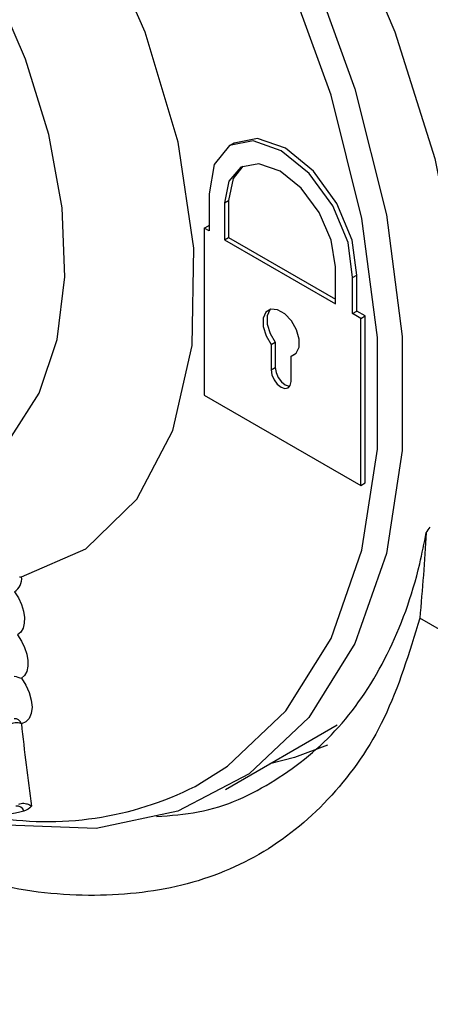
# Model space of a CAD drawing. Header units: millimetres. Extents: x 15458 to 16410, y 10212 to 11278.
# Tile 115 of 139: x 16192 to 16199, y 11033 to 11050. Entities that reach past the tile are written whole.
import ezdxf

# ---------------------------------------------------------------- set-up
doc = ezdxf.new("R2010")
doc.units = ezdxf.units.MM

msp = doc.modelspace()

# ---------------------------------------------------------------- linework, layer by layer
at = {"color": 7, "linetype": 'Continuous', "lineweight": 25}
for p, q in [((16195.825, 11047.449), (16195.754, 11047.409)), ((16195.395, 11046.578), (16195.395, 11045.947)), ((16195.66, 11046.425), (16195.73, 11046.466)), ((16195.66, 11046.425), (16195.66, 11045.794)), ((16195.73, 11046.466), (16195.73, 11045.835)), ((16195.314, 11045.993), (16195.385, 11046.034)), ((16195.395, 11045.947), (16195.314, 11045.993)), ((16195.314, 11045.993), (16195.314, 11043.137)), ((16195.395, 11046.029), (16195.385, 11046.034)), ((16195.66, 11045.794), (16195.73, 11045.835)), ((16195.66, 11045.794), (16197.558, 11044.698)), ((16195.73, 11045.835), (16197.558, 11044.78)), ((16197.558, 11044.698), (16197.558, 11045.329)), ((16197.848, 11045.146), (16197.919, 11045.186)), ((16197.848, 11044.531), (16197.848, 11045.146)), ((16197.919, 11044.571), (16197.919, 11045.186)), ((16197.848, 11044.531), (16197.919, 11044.571)), ((16198.061, 11044.49), (16197.919, 11044.571)), ((16197.99, 11044.449), (16197.848, 11044.531)), ((16197.99, 11044.449), (16198.061, 11044.49)), ((16197.99, 11041.592), (16197.99, 11044.449)), ((16198.061, 11041.633), (16198.061, 11044.49)), ((16196.456, 11044), (16196.527, 11044.041)), ((16196.456, 11044), (16196.456, 11043.566)), ((16196.527, 11044.041), (16196.527, 11043.606)), ((16196.796, 11043.804), (16196.867, 11043.845)), ((16196.796, 11043.369), (16196.796, 11043.804)), ((16196.867, 11043.845), (16196.88, 11043.847)), ((16196.456, 11043.566), (16196.527, 11043.606)), ((16195.314, 11043.137), (16197.99, 11041.592)), ((16197.99, 11041.592), (16198.061, 11041.633)), ((16203.896, 11036.493), (16198.997, 11039.321)), ((16195.675, 11036.392), (16197.584, 11037.494))]:
    msp.add_line(p, q, dxfattribs=at)
at = {"color": 7, "linetype": 'Continuous', "lineweight": 25, "flags": 128}
for points in [[(16185.34, 11062.933), (16186.98, 11062.471), (16188.677, 11061.674), (16190.388, 11060.561), (16192.068, 11059.162), (16193.674, 11057.513), (16195.164, 11055.657), (16196.499, 11053.643), (16197.644, 11051.521), (16198.57, 11049.349), (16199.252, 11047.182), (16199.672, 11045.077), (16199.821, 11043.089), (16199.693, 11041.268)], [(16191.941, 11058.351), (16193.468, 11056.644), (16194.861, 11054.741), (16196.082, 11052.693), (16197.1, 11050.552), (16197.887, 11048.375), (16198.424, 11046.218), (16198.696, 11044.139), (16198.696, 11042.191), (16198.424, 11040.425), (16197.887, 11038.889), (16197.1, 11037.621), (16196.082, 11036.655), (16194.861, 11036.016), (16193.468, 11035.721), (16191.941, 11035.778)], [(16195.156, 11036.442), (16195.712, 11036.787), (16196.709, 11037.733), (16197.48, 11038.975), (16198.006, 11040.481), (16198.272, 11042.21), (16198.272, 11044.119), (16198.006, 11046.156), (16197.48, 11048.268), (16196.709, 11050.401), (16195.712, 11052.498), (16194.516, 11054.505), (16193.151, 11056.37), (16191.654, 11058.042)], [(16192.193, 11040.025), (16193.288, 11040.508), (16194.161, 11041.355), (16194.776, 11042.53), (16195.105, 11043.983), (16195.135, 11045.651), (16194.865, 11047.464), (16194.305, 11049.345), (16193.481, 11051.212), (16192.427, 11052.987)], [(16191.394, 11041.884), (16192.018, 11042.426), (16192.491, 11043.17), (16192.798, 11044.09), (16192.931, 11045.158), (16192.883, 11046.338), (16192.658, 11047.593), (16192.261, 11048.881), (16191.707, 11050.162)], [(16197.848, 11045.146), (16197.769, 11045.748), (16197.508, 11046.375), (16197.107, 11046.927), (16196.629, 11047.318), (16196.15, 11047.486), (16195.746, 11047.404), (16195.48, 11047.084), (16195.395, 11046.578)], [(16197.919, 11045.186), (16197.84, 11045.788), (16197.579, 11046.415), (16197.178, 11046.968), (16196.7, 11047.359), (16196.221, 11047.527), (16195.825, 11047.449)], [(16197.558, 11045.329), (16197.484, 11045.789), (16197.278, 11046.261), (16196.971, 11046.674), (16196.609, 11046.966), (16196.247, 11047.092), (16195.94, 11047.033), (16195.734, 11046.799), (16195.66, 11046.425)], [(16195.974, 11047.051), (16195.805, 11046.84), (16195.73, 11046.466)], [(16196.796, 11043.804), (16196.884, 11043.852), (16196.933, 11043.954), (16196.934, 11044.096), (16196.888, 11044.254), (16196.801, 11044.405), (16196.688, 11044.525), (16196.565, 11044.596), (16196.451, 11044.607), (16196.364, 11044.556), (16196.318, 11044.451), (16196.319, 11044.309), (16196.368, 11044.15), (16196.456, 11044)], [(16196.443, 11044.605), (16196.435, 11044.597), (16196.389, 11044.492), (16196.39, 11044.349), (16196.439, 11044.191), (16196.527, 11044.041)], [(16196.456, 11043.566), (16196.469, 11043.483), (16196.506, 11043.398), (16196.561, 11043.324), (16196.626, 11043.271), (16196.691, 11043.248), (16196.746, 11043.259), (16196.783, 11043.302), (16196.796, 11043.369)], [(16196.527, 11043.606), (16196.54, 11043.524), (16196.577, 11043.439), (16196.632, 11043.364), (16196.697, 11043.312), (16196.762, 11043.289), (16196.776, 11043.289)], [(16192.072, 11039.77), (16192.137, 11039.666), (16192.188, 11039.555), (16192.223, 11039.442), (16192.24, 11039.334), (16192.238, 11039.235), (16192.217, 11039.149), (16192.179, 11039.08), (16192.125, 11039.033)], [(16192.125, 11039.033), (16192.191, 11038.929), (16192.244, 11038.819), (16192.28, 11038.707), (16192.298, 11038.598), (16192.298, 11038.497), (16192.279, 11038.41), (16192.242, 11038.34), (16192.189, 11038.291)], [(16192.189, 11038.291), (16192.265, 11038.173), (16192.322, 11038.046), (16192.358, 11037.919), (16192.371, 11037.798), (16192.358, 11037.691), (16192.322, 11037.605), (16192.265, 11037.545), (16192.189, 11037.514)], [(16197.417, 11037.146), (16196.852, 11036.938), (16196.432, 11036.829)]]:
    msp.add_lwpolyline(points, dxfattribs=at)
at = {"color": 7, "linetype": 'Continuous', "lineweight": 25}
for centre, radius, start, end in [((16191.913, 11040.002), 0.281, 304.3951, 4.8118), ((16192.103, 11037.266), 0.263, 70.7434, 118.302), ((16192.069, 11037.475), 0.126, 17.8738, 92.3123), ((16249.554, 11043.722), 57.7, 186.17673, 187.58683), ((16192.638, 11041.408), 5.567, 259.8288, 296.8905), ((16191.332, 11039.776), 3.861, 274.785, 283.4861), ((16192.112, 11035.979), 0.128, 18.9334, 98.4849)]:
    msp.add_arc(centre, radius, start, end, dxfattribs=at)
msp.add_ellipse((16190.614, 11050.309), major_axis=(9.236, 17.926), ratio=0.606638, start_param=4.483292, end_param=4.489225, dxfattribs=at)
for points, knots in [([(16270.511, 11043.331), (16254.779, 11052.16), (16239.077, 11061.008), (16208.04, 11078.926), (16192.706, 11087.994), (16177.405, 11097.081)], [0, 0, 0, 0, 0.5, 0.5, 1, 1, 1, 1]), ([(16264.519, 11044.385), (16261.105, 11046.348), (16257.688, 11048.308), (16250.854, 11052.23), (16247.439, 11054.191), (16237.196, 11060.077), (16230.375, 11064.004), (16216.75, 11071.87), (16209.948, 11075.807), (16199.754, 11081.718), (16196.358, 11083.69), (16189.567, 11087.633), (16186.173, 11089.605), (16182.774, 11091.575)], [0, 0, 0, 0, 0.125, 0.125, 0.25, 0.25, 0.5, 0.5, 0.75, 0.75, 0.875, 0.875, 1, 1, 1, 1]), ([(16194.499, 11035.927), (16194.74, 11035.944), (16195.489, 11035.999), (16196.551, 11036.505), (16197.653, 11037.396), (16198.483, 11038.657), (16198.92, 11039.847), (16199.071, 11040.604), (16199.107, 11040.782)], [0, 0, 0, 0, 0.099194, 0.308249, 0.517305, 0.726499, 0.935693, 1, 1, 1, 1]), ([(16199.107, 11040.782), (16199.091, 11040.541), (16199.058, 11040.054), (16199.017, 11039.567), (16198.997, 11039.321)], [0, 0, 0, 0, 0.495613, 1, 1, 1, 1]), ([(16192.159, 11040.028), (16192.166, 11040.026), (16192.172, 11040.024), (16192.177, 11040.024), (16192.182, 11040.024), (16192.187, 11040.024), (16192.191, 11040.025), (16192.192, 11040.025), (16192.192, 11040.025), (16192.193, 11040.025)], [0, 0, 0, 0, 0.00002126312, 0.00002126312, 0.00002126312, 0.00004216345, 0.00004216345, 0.00004216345, 0.00004476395, 0.00004476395, 0.00004476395, 0.00004476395]), ([(16198.997, 11039.321), (16198.816, 11038.728), (16198.459, 11037.562), (16197.531, 11036.236), (16196.37, 11035.261), (16194.961, 11034.684), (16193.357, 11034.519), (16191.834, 11034.686), (16190.832, 11035.062), (16190.451, 11035.205)], [0, 0, 0, 0, 0.155699, 0.306164, 0.456627, 0.607085, 0.757542, 0.907936, 1, 1, 1, 1]), ([(16192.144, 11036.137), (16192.155, 11036.143), (16192.169, 11036.148), (16192.183, 11036.151), (16192.197, 11036.153), (16192.213, 11036.154), (16192.228, 11036.153), (16192.245, 11036.153), (16192.261, 11036.15), (16192.277, 11036.145), (16192.294, 11036.141), (16192.311, 11036.134), (16192.326, 11036.126), (16192.337, 11036.12), (16192.348, 11036.113), (16192.357, 11036.106), (16192.358, 11036.106), (16192.359, 11036.105), (16192.359, 11036.104)], [0, 0, 0, 0, 0.0000475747, 0.0000475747, 0.0000475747, 0.0000950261, 0.0000950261, 0.0000950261, 0.0001443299, 0.0001443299, 0.0001443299, 0.0001974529, 0.0001974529, 0.0001974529, 0.0002373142, 0.0002373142, 0.0002373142, 0.0002403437, 0.0002403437, 0.0002403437, 0.0002403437]), ([(16263.143, 10992.004), (16257.829, 10994.515), (16247.202, 10999.537), (16231.168, 11008.073), (16215.104, 11017.359), (16200.987, 11026.095), (16192.249, 11032.031), (16188.859, 11034.334)], [0, 0, 0, 0, 0.215804, 0.431619, 0.647435, 0.863246, 1, 1, 1, 1])]:
    msp.add_open_spline(points, degree=3, knots=knots, dxfattribs=at)
for points in [[(16192.064, 11038.329), (16192.109, 11038.319), (16192.153, 11038.307), (16192.189, 11038.291)], [(16192.359, 11036.104), (16192.327, 11036.061), (16192.284, 11036.033), (16192.233, 11036.021)]]:
    msp.add_open_spline(points, degree=3, dxfattribs=at)

doc.saveas('drawing.dxf')
